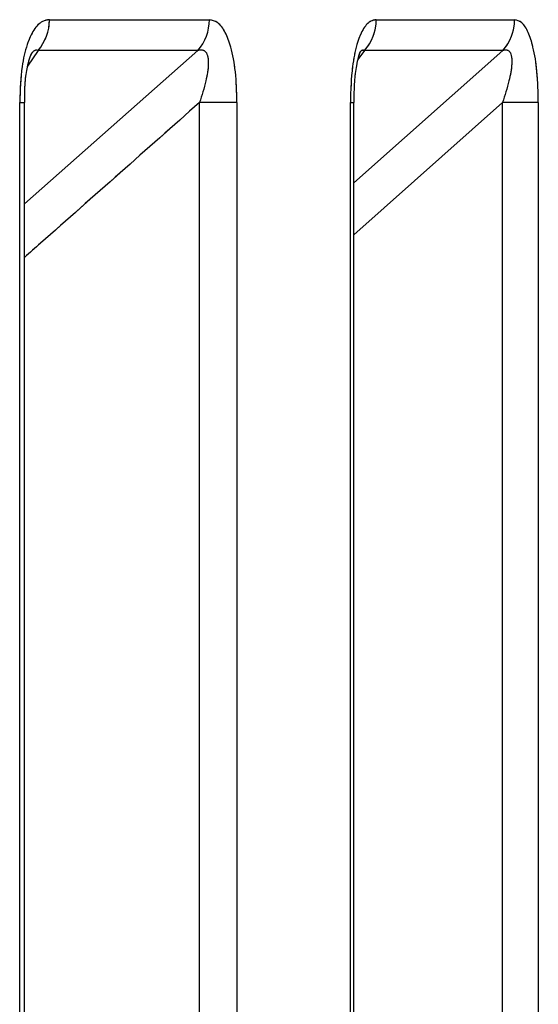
# Model space of a CAD drawing. Header units: inches. Extents: x 0.1 to 16.9, y 0.1 to 10.9.
# Tile 135 of 235: x 6.552692 to 6.553083, y 2.447179 to 2.447921. Entities that reach past the tile are written whole.
import ezdxf

# ---------------------------------------------------------------- set-up
doc = ezdxf.new("R2010")
doc.units = ezdxf.units.IN
doc.header["$MEASUREMENT"] = 0
doc.linetypes.add('PHANTOM', pattern=[0.49999999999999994, 0.25, -0.05, 0.05, -0.05, 0.05, -0.05])

msp = doc.modelspace()

# ---------------------------------------------------------------- linework, layer by layer
at = {"color": 7, "linetype": 'Continuous', "lineweight": 25}
for p, q in [((6.552714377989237, 2.447921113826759), (6.552834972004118, 2.447921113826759)), ((6.552960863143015, 2.447921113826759), (6.553065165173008, 2.447921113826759)), ((6.55269549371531, 2.447782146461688), (6.552826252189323, 2.447897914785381)), ((6.552705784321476, 2.447897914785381), (6.552697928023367, 2.447886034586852)), ((6.552826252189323, 2.447897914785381), (6.552705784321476, 2.447897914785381)), ((6.552943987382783, 2.447798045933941), (6.553056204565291, 2.447897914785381)), ((6.552952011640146, 2.447897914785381), (6.55294705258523, 2.44789101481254)), ((6.553056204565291, 2.447897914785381), (6.552952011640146, 2.447897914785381)), ((6.552691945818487, 2.443469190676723), (6.552691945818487, 2.447858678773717)), ((6.552691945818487, 2.447858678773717), (6.55269549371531, 2.447858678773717)), ((6.55269549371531, 2.443469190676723), (6.55269549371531, 2.447858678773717)), ((6.55285580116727, 2.447858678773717), (6.552827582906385, 2.447858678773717)), ((6.552827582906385, 2.443469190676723), (6.552827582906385, 2.447858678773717)), ((6.55285580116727, 2.447858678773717), (6.55285580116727, 2.443469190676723)), ((6.552941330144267, 2.443469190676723), (6.552941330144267, 2.447858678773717)), ((6.552941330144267, 2.447858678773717), (6.552943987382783, 2.447858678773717)), ((6.552943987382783, 2.443469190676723), (6.552943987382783, 2.447858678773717)), ((6.55305611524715, 2.447858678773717), (6.552943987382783, 2.447758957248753)), ((6.55305611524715, 2.443469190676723), (6.55305611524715, 2.447858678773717)), ((6.553083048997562, 2.447858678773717), (6.55305611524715, 2.447858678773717)), ((6.553083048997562, 2.447858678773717), (6.553083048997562, 2.443469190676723))]:
    msp.add_line(p, q, dxfattribs=at)
at = {"color": 7, "linetype": 'PHANTOM', "lineweight": 18}
for p, q in [((6.552714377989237, 2.447921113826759), (6.552834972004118, 2.447921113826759)), ((6.552714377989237, 2.447921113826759), (6.552834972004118, 2.447921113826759)), ((6.552714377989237, 2.447921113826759), (6.552834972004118, 2.447921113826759)), ((6.552960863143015, 2.447921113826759), (6.553065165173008, 2.447921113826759)), ((6.552960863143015, 2.447921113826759), (6.553065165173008, 2.447921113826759)), ((6.552960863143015, 2.447921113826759), (6.553065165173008, 2.447921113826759)), ((6.55269549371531, 2.447782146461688), (6.552826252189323, 2.447897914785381)), ((6.55269549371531, 2.447782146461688), (6.552826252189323, 2.447897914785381)), ((6.55269549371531, 2.447782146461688), (6.552826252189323, 2.447897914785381)), ((6.552705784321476, 2.447897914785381), (6.552697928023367, 2.447886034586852)), ((6.552705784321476, 2.447897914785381), (6.552697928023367, 2.447886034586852)), ((6.552705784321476, 2.447897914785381), (6.552697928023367, 2.447886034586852)), ((6.552826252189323, 2.447897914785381), (6.552705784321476, 2.447897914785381)), ((6.552826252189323, 2.447897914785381), (6.552705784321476, 2.447897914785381)), ((6.552826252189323, 2.447897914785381), (6.552705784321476, 2.447897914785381)), ((6.552943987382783, 2.447798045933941), (6.553056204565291, 2.447897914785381)), ((6.552943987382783, 2.447798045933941), (6.553056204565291, 2.447897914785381)), ((6.552943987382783, 2.447798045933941), (6.553056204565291, 2.447897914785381)), ((6.552952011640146, 2.447897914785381), (6.55294705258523, 2.44789101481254)), ((6.552952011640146, 2.447897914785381), (6.55294705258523, 2.44789101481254)), ((6.552952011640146, 2.447897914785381), (6.55294705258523, 2.44789101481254)), ((6.553056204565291, 2.447897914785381), (6.552952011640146, 2.447897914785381)), ((6.553056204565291, 2.447897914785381), (6.552952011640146, 2.447897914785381)), ((6.553056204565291, 2.447897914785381), (6.552952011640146, 2.447897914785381)), ((6.552691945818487, 2.443469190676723), (6.552691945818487, 2.447858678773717)), ((6.552691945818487, 2.447858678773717), (6.55269549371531, 2.447858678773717)), ((6.552691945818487, 2.443469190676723), (6.552691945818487, 2.447858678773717)), ((6.552691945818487, 2.447858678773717), (6.55269549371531, 2.447858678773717)), ((6.552691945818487, 2.443469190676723), (6.552691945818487, 2.447858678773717)), ((6.552691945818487, 2.447858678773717), (6.55269549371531, 2.447858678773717)), ((6.55269549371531, 2.443469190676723), (6.55269549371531, 2.447858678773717)), ((6.55269549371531, 2.443469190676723), (6.55269549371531, 2.447858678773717)), ((6.55269549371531, 2.443469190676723), (6.55269549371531, 2.447858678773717)), ((6.55285580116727, 2.447858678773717), (6.552827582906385, 2.447858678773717)), ((6.552827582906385, 2.443469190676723), (6.552827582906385, 2.447858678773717)), ((6.55285580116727, 2.447858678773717), (6.552827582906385, 2.447858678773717)), ((6.552827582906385, 2.443469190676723), (6.552827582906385, 2.447858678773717)), ((6.55285580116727, 2.447858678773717), (6.552827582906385, 2.447858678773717)), ((6.552827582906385, 2.443469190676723), (6.552827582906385, 2.447858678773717)), ((6.55285580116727, 2.447858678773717), (6.55285580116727, 2.443469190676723)), ((6.55285580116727, 2.447858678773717), (6.55285580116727, 2.443469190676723)), ((6.55285580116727, 2.447858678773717), (6.55285580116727, 2.443469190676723)), ((6.552941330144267, 2.443469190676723), (6.552941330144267, 2.447858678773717)), ((6.552941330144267, 2.447858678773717), (6.552943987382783, 2.447858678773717)), ((6.552941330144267, 2.443469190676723), (6.552941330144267, 2.447858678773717)), ((6.552941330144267, 2.447858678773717), (6.552943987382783, 2.447858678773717)), ((6.552941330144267, 2.443469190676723), (6.552941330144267, 2.447858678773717)), ((6.552941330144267, 2.447858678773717), (6.552943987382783, 2.447858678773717)), ((6.552943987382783, 2.443469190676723), (6.552943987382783, 2.447858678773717)), ((6.55305611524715, 2.447858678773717), (6.552943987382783, 2.447758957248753)), ((6.552943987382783, 2.443469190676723), (6.552943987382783, 2.447858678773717)), ((6.55305611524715, 2.447858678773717), (6.552943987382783, 2.447758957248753)), ((6.552943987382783, 2.443469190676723), (6.552943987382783, 2.447858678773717)), ((6.55305611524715, 2.447858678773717), (6.552943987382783, 2.447758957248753)), ((6.55305611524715, 2.443469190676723), (6.55305611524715, 2.447858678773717)), ((6.553083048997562, 2.447858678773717), (6.55305611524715, 2.447858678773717)), ((6.55305611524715, 2.443469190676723), (6.55305611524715, 2.447858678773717)), ((6.553083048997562, 2.447858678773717), (6.55305611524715, 2.447858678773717)), ((6.55305611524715, 2.443469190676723), (6.55305611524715, 2.447858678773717)), ((6.553083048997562, 2.447858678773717), (6.55305611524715, 2.447858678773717)), ((6.553083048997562, 2.447858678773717), (6.553083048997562, 2.443469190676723)), ((6.553083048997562, 2.447858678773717), (6.553083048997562, 2.443469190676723)), ((6.553083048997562, 2.447858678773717), (6.553083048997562, 2.443469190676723))]:
    msp.add_line(p, q, dxfattribs=at)
at = {"color": 7, "linetype": 'Continuous', "lineweight": 25}
for centre, radius, start, end in [((6.552679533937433, 2.447920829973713), 3.484520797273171e-05, 318.8807709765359, 0.466743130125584), ((6.552800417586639, 2.447920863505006), 3.45553241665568e-05, 318.385510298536, 0.4150592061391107), ((6.552926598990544, 2.447920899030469), 3.426482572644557e-05, 317.872513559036, 0.3591730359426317), ((6.553031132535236, 2.447920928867), 3.403314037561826e-05, 317.4506005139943, 0.3113866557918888)]:
    msp.add_arc(centre, radius, start, end, dxfattribs=at)
at = {"color": 7, "linetype": 'PHANTOM', "lineweight": 18}
for centre, radius, start, end in [((6.552679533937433, 2.447920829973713), 3.484520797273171e-05, 318.8807709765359, 0.466743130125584), ((6.552679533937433, 2.447920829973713), 3.484520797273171e-05, 318.8807709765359, 0.466743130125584), ((6.552679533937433, 2.447920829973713), 3.484520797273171e-05, 318.8807709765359, 0.466743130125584), ((6.552800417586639, 2.447920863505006), 3.45553241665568e-05, 318.385510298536, 0.4150592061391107), ((6.552800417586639, 2.447920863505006), 3.45553241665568e-05, 318.385510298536, 0.4150592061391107), ((6.552800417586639, 2.447920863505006), 3.45553241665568e-05, 318.385510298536, 0.4150592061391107), ((6.552926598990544, 2.447920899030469), 3.426482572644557e-05, 317.872513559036, 0.3591730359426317), ((6.552926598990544, 2.447920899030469), 3.426482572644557e-05, 317.872513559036, 0.3591730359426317), ((6.552926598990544, 2.447920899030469), 3.426482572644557e-05, 317.872513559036, 0.3591730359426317), ((6.55303113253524, 2.447920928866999), 3.403314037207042e-05, 317.4506005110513, 0.3113866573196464), ((6.55303113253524, 2.447920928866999), 3.403314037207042e-05, 317.4506005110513, 0.3113866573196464), ((6.55303113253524, 2.447920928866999), 3.403314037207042e-05, 317.4506005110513, 0.3113866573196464)]:
    msp.add_arc(centre, radius, start, end, dxfattribs=at)
at = {"color": 7, "linetype": 'Continuous', "lineweight": 25}
for points, knots in [([(6.552714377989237, 2.447921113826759), (6.552712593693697, 2.447920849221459), (6.552708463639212, 2.447920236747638), (6.55270240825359, 2.447914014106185), (6.552697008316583, 2.447902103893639), (6.552692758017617, 2.447883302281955), (6.552692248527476, 2.44786785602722), (6.552691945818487, 2.447858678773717)], [0, 0, 0, 0, 0.1336272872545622, 0.3093030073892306, 0.4842287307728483, 0.6935591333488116, 1, 1, 1, 1]), ([(6.55285580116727, 2.447858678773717), (6.552855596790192, 2.447866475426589), (6.552855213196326, 2.447881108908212), (6.552851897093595, 2.447899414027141), (6.552847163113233, 2.447912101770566), (6.552841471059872, 2.447919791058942), (6.552837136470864, 2.447920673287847), (6.552834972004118, 2.447921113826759)], [0, 0, 0, 0, 0.2611752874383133, 0.490198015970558, 0.6548011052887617, 0.8276257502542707, 1, 1, 1, 1]), ([(6.552960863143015, 2.447921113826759), (6.552959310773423, 2.447920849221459), (6.552955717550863, 2.447920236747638), (6.552950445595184, 2.447914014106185), (6.552945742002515, 2.447902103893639), (6.552942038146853, 2.447883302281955), (6.5529415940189, 2.44786785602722), (6.552941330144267, 2.447858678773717)], [0, 0, 0, 0, 0.1336272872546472, 0.309303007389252, 0.4842287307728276, 0.6935591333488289, 1, 1, 1, 1]), ([(6.553083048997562, 2.447858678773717), (6.553082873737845, 2.447866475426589), (6.553082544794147, 2.447881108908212), (6.553079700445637, 2.447899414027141), (6.553075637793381, 2.447912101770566), (6.553070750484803, 2.447919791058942), (6.553067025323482, 2.447920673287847), (6.553065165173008, 2.447921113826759)], [0, 0, 0, 0, 0.2611752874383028, 0.4901980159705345, 0.6548011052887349, 0.8276257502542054, 1, 1, 1, 1]), ([(6.552695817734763, 2.447858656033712), (6.552695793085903, 2.447863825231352), (6.55269574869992, 2.447873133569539), (6.55269739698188, 2.44788434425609), (6.552699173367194, 2.447891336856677), (6.552700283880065, 2.447894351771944), (6.552700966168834, 2.447895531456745), (6.552700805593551, 2.447895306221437), (6.552700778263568, 2.447895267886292)], [0, 0, 0, 0, 0.3327801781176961, 0.5992478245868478, 0.7689622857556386, 0.8902593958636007, 0.9813221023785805, 1, 1, 1, 1]), ([(6.552700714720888, 2.447895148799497), (6.552700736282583, 2.44789518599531), (6.552701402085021, 2.447896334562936), (6.552702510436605, 2.447897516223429), (6.552704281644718, 2.447898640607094), (6.552705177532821, 2.447898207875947), (6.552705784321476, 2.447897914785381)], [0, 0, 0, 0, 0.0109906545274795, 0.339379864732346, 0.5525592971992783, 0.9999999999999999, 0.9999999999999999, 0.9999999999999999, 0.9999999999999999]), ([(6.552826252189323, 2.447897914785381), (6.552827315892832, 2.447898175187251), (6.552828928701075, 2.447898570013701), (6.55283116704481, 2.44789792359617), (6.552832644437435, 2.447896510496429), (6.552833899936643, 2.447893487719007), (6.552834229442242, 2.4478903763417), (6.552834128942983, 2.447884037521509), (6.552832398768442, 2.447873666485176), (6.552829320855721, 2.447864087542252), (6.552827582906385, 2.447858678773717)], [0, 0, 0, 0, 0.1013553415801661, 0.153676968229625, 0.2421980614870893, 0.296686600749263, 0.4155632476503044, 0.4450262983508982, 0.6866330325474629, 1, 1, 1, 1]), ([(6.552944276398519, 2.447858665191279), (6.552944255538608, 2.44786395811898), (6.552944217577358, 2.447873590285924), (6.552945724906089, 2.447885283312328), (6.552947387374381, 2.447892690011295), (6.552948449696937, 2.447895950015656), (6.552949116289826, 2.447897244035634), (6.552948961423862, 2.447897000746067), (6.552948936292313, 2.447896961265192)], [0, 0, 0, 0, 0.3270291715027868, 0.5951336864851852, 0.7684786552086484, 0.8905828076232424, 0.9822438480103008, 1, 1, 1, 1]), ([(6.552948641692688, 2.447896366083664), (6.552948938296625, 2.447896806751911), (6.552949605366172, 2.447897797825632), (6.552950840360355, 2.447898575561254), (6.552951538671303, 2.4478981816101), (6.552952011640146, 2.447897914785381)], [0, 0, 0, 0, 0.2053138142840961, 0.4617558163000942, 1, 1, 1, 1]), ([(6.553056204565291, 2.447897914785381), (6.553057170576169, 2.447898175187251), (6.553058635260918, 2.447898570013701), (6.553060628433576, 2.44789792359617), (6.553061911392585, 2.447896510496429), (6.553062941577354, 2.447893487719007), (6.553063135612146, 2.4478903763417), (6.553062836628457, 2.44788403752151), (6.553060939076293, 2.447873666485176), (6.553057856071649, 2.447864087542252), (6.55305611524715, 2.447858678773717)], [0, 0, 0, 0, 0.101355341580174, 0.1536769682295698, 0.2421980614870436, 0.2966866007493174, 0.4155632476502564, 0.4450262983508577, 0.6866330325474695, 1, 1, 1, 1]), ([(6.552827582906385, 2.447858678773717), (6.552787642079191, 2.447823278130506), (6.55274365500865, 2.44778429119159), (6.552699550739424, 2.447745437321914), (6.55269549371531, 2.447741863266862)], [0, 0, 0, 0, 0.9080128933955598, 1, 1, 1, 1])]:
    msp.add_open_spline(points, degree=3, knots=knots, dxfattribs=at)
at = {"color": 7, "linetype": 'PHANTOM', "lineweight": 18}
for points, knots in [([(6.552714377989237, 2.447921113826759), (6.552712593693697, 2.447920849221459), (6.552708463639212, 2.447920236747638), (6.55270240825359, 2.447914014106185), (6.552697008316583, 2.447902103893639), (6.552692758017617, 2.447883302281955), (6.552692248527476, 2.44786785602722), (6.552691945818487, 2.447858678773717)], [0, 0, 0, 0, 0.1336272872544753, 0.3093030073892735, 0.4842287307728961, 0.693559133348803, 1, 1, 1, 1]), ([(6.552714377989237, 2.447921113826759), (6.552712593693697, 2.447920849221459), (6.552708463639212, 2.447920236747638), (6.55270240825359, 2.447914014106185), (6.552697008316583, 2.447902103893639), (6.552692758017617, 2.447883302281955), (6.552692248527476, 2.44786785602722), (6.552691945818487, 2.447858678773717)], [0, 0, 0, 0, 0.1336272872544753, 0.3093030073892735, 0.4842287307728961, 0.693559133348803, 1, 1, 1, 1]), ([(6.552714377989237, 2.447921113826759), (6.552712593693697, 2.447920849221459), (6.552708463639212, 2.447920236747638), (6.55270240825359, 2.447914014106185), (6.552697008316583, 2.447902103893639), (6.552692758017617, 2.447883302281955), (6.552692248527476, 2.44786785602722), (6.552691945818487, 2.447858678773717)], [0, 0, 0, 0, 0.1336272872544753, 0.3093030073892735, 0.4842287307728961, 0.693559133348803, 1, 1, 1, 1]), ([(6.55285580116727, 2.447858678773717), (6.552855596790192, 2.447866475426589), (6.552855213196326, 2.447881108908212), (6.552851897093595, 2.447899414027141), (6.552847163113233, 2.447912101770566), (6.552841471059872, 2.447919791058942), (6.552837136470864, 2.447920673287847), (6.552834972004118, 2.447921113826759)], [0, 0, 0, 0, 0.2611752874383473, 0.4901980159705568, 0.6548011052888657, 0.8276257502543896, 1, 1, 1, 1]), ([(6.55285580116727, 2.447858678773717), (6.552855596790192, 2.447866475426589), (6.552855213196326, 2.447881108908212), (6.552851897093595, 2.447899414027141), (6.552847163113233, 2.447912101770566), (6.552841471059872, 2.447919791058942), (6.552837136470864, 2.447920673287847), (6.552834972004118, 2.447921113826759)], [0, 0, 0, 0, 0.2611752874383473, 0.4901980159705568, 0.6548011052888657, 0.8276257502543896, 1, 1, 1, 1]), ([(6.55285580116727, 2.447858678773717), (6.552855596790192, 2.447866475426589), (6.552855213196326, 2.447881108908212), (6.552851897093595, 2.447899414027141), (6.552847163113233, 2.447912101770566), (6.552841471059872, 2.447919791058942), (6.552837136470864, 2.447920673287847), (6.552834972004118, 2.447921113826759)], [0, 0, 0, 0, 0.2611752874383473, 0.4901980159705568, 0.6548011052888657, 0.8276257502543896, 1, 1, 1, 1]), ([(6.552960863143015, 2.447921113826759), (6.552959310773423, 2.447920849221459), (6.552955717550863, 2.447920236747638), (6.552950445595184, 2.447914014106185), (6.552945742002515, 2.447902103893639), (6.552942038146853, 2.447883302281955), (6.5529415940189, 2.44786785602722), (6.552941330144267, 2.447858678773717)], [0, 0, 0, 0, 0.1336272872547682, 0.3093030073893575, 0.4842287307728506, 0.693559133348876, 1, 1, 1, 1]), ([(6.552960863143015, 2.447921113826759), (6.552959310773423, 2.447920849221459), (6.552955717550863, 2.447920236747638), (6.552950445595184, 2.447914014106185), (6.552945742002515, 2.447902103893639), (6.552942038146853, 2.447883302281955), (6.5529415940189, 2.44786785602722), (6.552941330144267, 2.447858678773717)], [0, 0, 0, 0, 0.1336272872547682, 0.3093030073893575, 0.4842287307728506, 0.693559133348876, 1, 1, 1, 1]), ([(6.552960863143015, 2.447921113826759), (6.552959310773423, 2.447920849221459), (6.552955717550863, 2.447920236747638), (6.552950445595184, 2.447914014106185), (6.552945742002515, 2.447902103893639), (6.552942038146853, 2.447883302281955), (6.5529415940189, 2.44786785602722), (6.552941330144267, 2.447858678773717)], [0, 0, 0, 0, 0.1336272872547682, 0.3093030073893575, 0.4842287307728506, 0.693559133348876, 1, 1, 1, 1]), ([(6.553083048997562, 2.447858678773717), (6.553082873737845, 2.447866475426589), (6.553082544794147, 2.447881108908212), (6.553079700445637, 2.447899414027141), (6.553075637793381, 2.447912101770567), (6.553070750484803, 2.447919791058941), (6.553067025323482, 2.447920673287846), (6.553065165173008, 2.447921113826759)], [0, 0, 0, 0, 0.2611752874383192, 0.4901980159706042, 0.6548011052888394, 0.8276257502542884, 1, 1, 1, 1]), ([(6.553083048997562, 2.447858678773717), (6.553082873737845, 2.447866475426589), (6.553082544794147, 2.447881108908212), (6.553079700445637, 2.447899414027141), (6.553075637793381, 2.447912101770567), (6.553070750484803, 2.447919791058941), (6.553067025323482, 2.447920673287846), (6.553065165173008, 2.447921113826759)], [0, 0, 0, 0, 0.2611752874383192, 0.4901980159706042, 0.6548011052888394, 0.8276257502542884, 1, 1, 1, 1]), ([(6.553083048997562, 2.447858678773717), (6.553082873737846, 2.447866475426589), (6.553082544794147, 2.447881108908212), (6.553079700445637, 2.447899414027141), (6.553075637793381, 2.447912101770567), (6.553070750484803, 2.447919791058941), (6.553067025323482, 2.447920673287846), (6.553065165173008, 2.447921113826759)], [0, 0, 0, 0, 0.2611752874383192, 0.4901980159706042, 0.6548011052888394, 0.8276257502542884, 1, 1, 1, 1]), ([(6.552695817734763, 2.447858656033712), (6.552695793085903, 2.447863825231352), (6.55269574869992, 2.44787313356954), (6.55269739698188, 2.44788434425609), (6.552699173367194, 2.447891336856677), (6.552700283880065, 2.447894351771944), (6.552700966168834, 2.447895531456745), (6.552700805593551, 2.447895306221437), (6.552700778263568, 2.447895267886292)], [0, 0, 0, 0, 0.3327801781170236, 0.5992478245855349, 0.7689622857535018, 0.890259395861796, 0.9813221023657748, 1, 1, 1, 1]), ([(6.552695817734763, 2.447858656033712), (6.552695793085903, 2.447863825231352), (6.55269574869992, 2.44787313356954), (6.55269739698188, 2.44788434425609), (6.552699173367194, 2.447891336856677), (6.552700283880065, 2.447894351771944), (6.552700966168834, 2.447895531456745), (6.552700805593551, 2.447895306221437), (6.552700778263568, 2.447895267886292)], [0, 0, 0, 0, 0.3327801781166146, 0.5992478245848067, 0.7689622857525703, 0.8902593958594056, 0.9813221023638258, 1, 1, 1, 1]), ([(6.552695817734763, 2.447858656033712), (6.552695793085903, 2.447863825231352), (6.55269574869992, 2.44787313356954), (6.55269739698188, 2.44788434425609), (6.552699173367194, 2.447891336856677), (6.552700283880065, 2.447894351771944), (6.552700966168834, 2.447895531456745), (6.552700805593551, 2.447895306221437), (6.552700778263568, 2.447895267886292)], [0, 0, 0, 0, 0.3327801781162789, 0.5992478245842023, 0.7689622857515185, 0.8902593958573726, 0.9813221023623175, 1, 1, 1, 1]), ([(6.552700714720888, 2.447895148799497), (6.552700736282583, 2.44789518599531), (6.552701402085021, 2.447896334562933), (6.552702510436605, 2.447897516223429), (6.552704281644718, 2.447898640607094), (6.552705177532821, 2.447898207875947), (6.552705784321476, 2.447897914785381)], [0, 0, 0, 0, 0.01099065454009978, 0.3393798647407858, 0.5525592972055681, 0.9999999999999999, 0.9999999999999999, 0.9999999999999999, 0.9999999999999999]), ([(6.552700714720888, 2.447895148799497), (6.552700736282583, 2.44789518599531), (6.552701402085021, 2.447896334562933), (6.552702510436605, 2.447897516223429), (6.552704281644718, 2.447898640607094), (6.552705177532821, 2.447898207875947), (6.552705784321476, 2.447897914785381)], [0, 0, 0, 0, 0.01099065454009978, 0.3393798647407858, 0.5525592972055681, 0.9999999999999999, 0.9999999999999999, 0.9999999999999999, 0.9999999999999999]), ([(6.552700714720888, 2.447895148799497), (6.552700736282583, 2.44789518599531), (6.552701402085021, 2.447896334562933), (6.552702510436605, 2.44789751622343), (6.552704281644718, 2.447898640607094), (6.552705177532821, 2.447898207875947), (6.552705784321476, 2.447897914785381)], [0, 0, 0, 0, 0.01099065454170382, 0.3393798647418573, 0.5525592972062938, 1, 1, 1, 1]), ([(6.552826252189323, 2.447897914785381), (6.552827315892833, 2.44789817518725), (6.552828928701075, 2.447898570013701), (6.55283116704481, 2.447897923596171), (6.552832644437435, 2.447896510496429), (6.552833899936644, 2.447893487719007), (6.552834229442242, 2.4478903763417), (6.552834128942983, 2.44788403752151), (6.552832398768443, 2.447873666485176), (6.552829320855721, 2.447864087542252), (6.552827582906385, 2.447858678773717)], [0, 0, 0, 0, 0.1013553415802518, 0.1536769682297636, 0.2421980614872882, 0.2966866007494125, 0.4155632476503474, 0.4450262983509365, 0.68663303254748, 1, 1, 1, 1]), ([(6.552826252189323, 2.447897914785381), (6.552827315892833, 2.44789817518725), (6.552828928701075, 2.447898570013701), (6.55283116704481, 2.447897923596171), (6.552832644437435, 2.447896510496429), (6.552833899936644, 2.447893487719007), (6.552834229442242, 2.4478903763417), (6.552834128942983, 2.44788403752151), (6.552832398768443, 2.447873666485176), (6.552829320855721, 2.447864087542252), (6.552827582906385, 2.447858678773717)], [0, 0, 0, 0, 0.1013553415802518, 0.1536769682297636, 0.2421980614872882, 0.2966866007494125, 0.4155632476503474, 0.4450262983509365, 0.68663303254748, 1, 1, 1, 1]), ([(6.552826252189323, 2.447897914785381), (6.552827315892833, 2.44789817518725), (6.552828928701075, 2.447898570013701), (6.55283116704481, 2.447897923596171), (6.552832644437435, 2.447896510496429), (6.552833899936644, 2.447893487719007), (6.552834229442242, 2.4478903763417), (6.552834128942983, 2.44788403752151), (6.552832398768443, 2.447873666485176), (6.552829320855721, 2.447864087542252), (6.552827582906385, 2.447858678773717)], [0, 0, 0, 0, 0.1013553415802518, 0.1536769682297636, 0.2421980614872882, 0.2966866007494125, 0.4155632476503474, 0.4450262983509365, 0.68663303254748, 1, 1, 1, 1]), ([(6.552944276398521, 2.447858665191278), (6.552944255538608, 2.44786395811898), (6.552944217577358, 2.447873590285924), (6.552945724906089, 2.447885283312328), (6.552947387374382, 2.447892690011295), (6.552948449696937, 2.447895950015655), (6.552949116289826, 2.447897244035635), (6.552948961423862, 2.447897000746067), (6.552948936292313, 2.447896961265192)], [0, 0, 0, 0, 0.3270291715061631, 0.5951336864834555, 0.7684786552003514, 0.8905828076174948, 0.9822438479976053, 1, 1, 1, 1]), ([(6.552944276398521, 2.447858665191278), (6.552944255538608, 2.44786395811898), (6.552944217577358, 2.447873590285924), (6.552945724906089, 2.447885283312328), (6.552947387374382, 2.447892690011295), (6.552948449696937, 2.447895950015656), (6.552949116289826, 2.447897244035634), (6.552948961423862, 2.447897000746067), (6.552948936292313, 2.447896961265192)], [0, 0, 0, 0, 0.3270291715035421, 0.59513368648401, 0.7684786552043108, 0.890582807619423, 0.9822438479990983, 1, 1, 1, 1]), ([(6.552944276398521, 2.447858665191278), (6.552944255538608, 2.44786395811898), (6.552944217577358, 2.447873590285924), (6.552945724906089, 2.447885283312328), (6.552947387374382, 2.447892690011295), (6.552948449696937, 2.447895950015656), (6.552949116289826, 2.447897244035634), (6.552948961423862, 2.447897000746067), (6.552948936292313, 2.447896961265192)], [0, 0, 0, 0, 0.3270291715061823, 0.5951336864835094, 0.7684786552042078, 0.8905828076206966, 0.9822438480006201, 1, 1, 1, 1]), ([(6.552948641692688, 2.447896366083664), (6.552948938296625, 2.447896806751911), (6.552949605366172, 2.447897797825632), (6.552950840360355, 2.447898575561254), (6.552951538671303, 2.4478981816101), (6.552952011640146, 2.447897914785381)], [0, 0, 0, 0, 0.2053138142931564, 0.4617558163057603, 1, 1, 1, 1]), ([(6.552948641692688, 2.447896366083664), (6.552948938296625, 2.447896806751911), (6.552949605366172, 2.447897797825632), (6.552950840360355, 2.447898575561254), (6.552951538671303, 2.4478981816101), (6.552952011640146, 2.447897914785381)], [0, 0, 0, 0, 0.2053138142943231, 0.4617558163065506, 1, 1, 1, 1]), ([(6.552948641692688, 2.447896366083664), (6.552948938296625, 2.447896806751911), (6.552949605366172, 2.447897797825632), (6.552950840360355, 2.447898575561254), (6.552951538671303, 2.4478981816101), (6.552952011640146, 2.447897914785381)], [0, 0, 0, 0, 0.2053138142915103, 0.4617558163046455, 1, 1, 1, 1]), ([(6.553056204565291, 2.447897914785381), (6.553057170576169, 2.44789817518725), (6.553058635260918, 2.447898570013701), (6.553060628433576, 2.44789792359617), (6.553061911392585, 2.447896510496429), (6.553062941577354, 2.447893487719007), (6.553063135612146, 2.4478903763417), (6.553062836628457, 2.447884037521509), (6.553060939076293, 2.447873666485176), (6.553057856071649, 2.447864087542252), (6.55305611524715, 2.447858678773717)], [0, 0, 0, 0, 0.1013553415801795, 0.1536769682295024, 0.2421980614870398, 0.2966866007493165, 0.415563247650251, 0.4450262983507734, 0.686633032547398, 1, 1, 1, 1]), ([(6.553056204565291, 2.447897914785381), (6.553057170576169, 2.44789817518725), (6.553058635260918, 2.447898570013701), (6.553060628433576, 2.44789792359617), (6.553061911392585, 2.447896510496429), (6.553062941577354, 2.447893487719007), (6.553063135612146, 2.4478903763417), (6.553062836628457, 2.447884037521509), (6.553060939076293, 2.447873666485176), (6.553057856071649, 2.447864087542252), (6.55305611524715, 2.447858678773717)], [0, 0, 0, 0, 0.1013553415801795, 0.1536769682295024, 0.2421980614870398, 0.2966866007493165, 0.415563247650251, 0.4450262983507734, 0.686633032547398, 1, 1, 1, 1]), ([(6.553056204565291, 2.447897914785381), (6.553057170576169, 2.44789817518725), (6.553058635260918, 2.447898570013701), (6.553060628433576, 2.44789792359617), (6.553061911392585, 2.447896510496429), (6.553062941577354, 2.447893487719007), (6.553063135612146, 2.4478903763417), (6.553062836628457, 2.447884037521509), (6.553060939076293, 2.447873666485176), (6.553057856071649, 2.447864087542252), (6.55305611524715, 2.447858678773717)], [0, 0, 0, 0, 0.1013553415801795, 0.1536769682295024, 0.2421980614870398, 0.2966866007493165, 0.415563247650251, 0.4450262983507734, 0.686633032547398, 1, 1, 1, 1]), ([(6.552827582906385, 2.447858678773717), (6.552787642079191, 2.447823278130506), (6.55274365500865, 2.44778429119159), (6.552699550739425, 2.447745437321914), (6.55269549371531, 2.447741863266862)], [0, 0, 0, 0, 0.9080128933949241, 1, 1, 1, 1]), ([(6.552827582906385, 2.447858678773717), (6.552787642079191, 2.447823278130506), (6.55274365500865, 2.44778429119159), (6.552699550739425, 2.447745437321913), (6.55269549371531, 2.447741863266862)], [0, 0, 0, 0, 0.9080128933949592, 1, 1, 1, 1]), ([(6.552827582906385, 2.447858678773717), (6.552787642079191, 2.447823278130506), (6.55274365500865, 2.447784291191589), (6.552699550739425, 2.447745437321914), (6.55269549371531, 2.447741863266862)], [0, 0, 0, 0, 0.9080128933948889, 1, 1, 1, 1])]:
    msp.add_open_spline(points, degree=3, knots=knots, dxfattribs=at)

doc.saveas('drawing.dxf')
